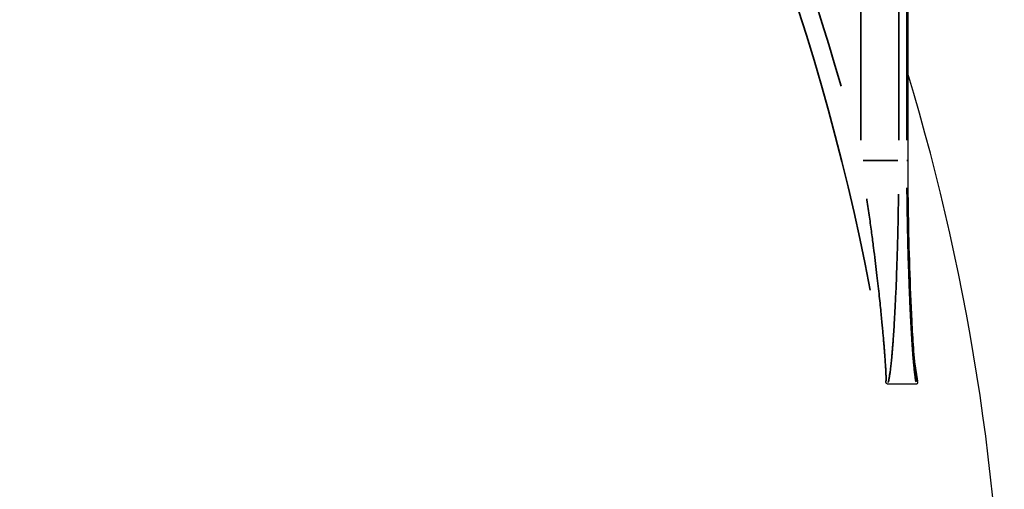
# Model space of a CAD drawing. Header units: millimetres. Extents: x 10 to 410, y 10 to 584.
# Tile 21 of 32: x 168 to 200, y 401 to 416. Entities that reach past the tile are written whole.
import ezdxf

# ---------------------------------------------------------------- set-up
doc = ezdxf.new("R2010")
doc.units = ezdxf.units.MM
doc.header["$LTSCALE"] = 2
doc.layers.get('0').update_dxf_attribs({"lineweight": 25})
doc.layers.add('Visibile sottile (ISO)', color=7, linetype='Continuous', lineweight=35)

msp = doc.modelspace()

# ---------------------------------------------------------------- linework, layer by layer
for p, q in [((196.7, 424.36), (196.7, 411.243)), ((196.961, 404.352), (196.961, 404.352))]:
    msp.add_line(p, q)
msp.add_arc((127.32, 393.013), 72.5, 359.99992, 16.86825)
msp.add_ellipse((127.32, 404.013), major_axis=(71.661, 0), ratio=0.00001, start_param=0.236734, end_param=0.286948)
for points, knots in [([(196.7, 411.243), (196.7, 410.092), (196.72, 408.939), (196.775, 407.213), (196.798, 406.631), (196.843, 405.763), (196.86, 405.473), (196.891, 405.042), (196.902, 404.898), (196.928, 404.615), (196.944, 404.468), (196.961, 404.352)], [0, 0, 0, 0, 0.3453015, 0.3453015, 0.5219734, 0.5219734, 0.6115583, 0.6115583, 0.65699, 0.65699, 0.7033646, 0.7033646, 0.7033646, 0.7033646]), ([(196.051, 404.013), (196.048, 404.013), (196.046, 404.014), (196.043, 404.014), (196.041, 404.015), (196.039, 404.016), (196.037, 404.017), (196.034, 404.018), (196.031, 404.02), (196.028, 404.022), (196.026, 404.023), (196.024, 404.025), (196.023, 404.026), (196.02, 404.029), (196.018, 404.031), (196.016, 404.034), (196.013, 404.037), (196.011, 404.039), (196.009, 404.042), (196.008, 404.044), (196.006, 404.047), (196.005, 404.049), (196.002, 404.053), (196, 404.058), (195.997, 404.064), (195.995, 404.068), (195.993, 404.073), (195.991, 404.078), (195.989, 404.082), (195.988, 404.086), (195.986, 404.09)], [0, 0, 0, 0, 0.114392, 0.114392, 0.114392, 0.2, 0.2, 0.2, 0.317336, 0.317336, 0.317336, 0.4, 0.4, 0.4, 0.501482, 0.501482, 0.501482, 0.6, 0.6, 0.6, 0.664539, 0.664539, 0.664539, 0.8, 0.8, 0.8, 0.917171, 0.917171, 0.917171, 1, 1, 1, 1]), ([(197.015, 404.09), (197.015, 404.086), (197.014, 404.082), (197.014, 404.079), (197.014, 404.073), (197.013, 404.067), (197.013, 404.062), (197.012, 404.056), (197.011, 404.05), (197.009, 404.045), (197.009, 404.044), (197.009, 404.042), (197.008, 404.041), (197.006, 404.035), (197.004, 404.03), (197.002, 404.026), (197, 404.024), (196.999, 404.022), (196.998, 404.02), (196.996, 404.019), (196.995, 404.018), (196.993, 404.017), (196.99, 404.014), (196.986, 404.013), (196.982, 404.013)], [0, 0, 0, 0, 0.070851, 0.070851, 0.070851, 0.2, 0.2, 0.2, 0.357558, 0.357558, 0.357558, 0.4, 0.4, 0.4, 0.6, 0.6, 0.6, 0.699795, 0.699795, 0.699795, 0.8, 0.8, 0.8, 1, 1, 1, 1])]:
    msp.add_open_spline(points, degree=3, knots=knots)
at = {"layer": 'Visibile sottile (ISO)'}
for p, q in [((195.183, 411.899), (195.183, 423.705)), ((196.405, 411.899), (196.405, 423.705)), ((196.668, 423.705), (196.668, 411.899))]:
    msp.add_line(p, q, dxfattribs=at)
for centre, major_axis, ratio, start_param, end_param in [((126.805, 393.013), (0, 72.473), 0.965925, 4.90732, 5.65424), ((126.931, 393.013), (0, -72.973), 0.965925, 1.857427, 2.471931), ((195.441, 411.243), (1, 0), 0.00001, 0.347107, 1.754416), ((195.7, 411.243), (1, 0), 0.00001, 0.012736, 0.241989), ((127.834, 393.013), (0, -72.473), 0.965925, 1.72466, 1.732372)]:
    msp.add_ellipse(centre, major_axis=major_axis, ratio=ratio, start_param=start_param, end_param=end_param, dxfattribs=at)
for points, knots in [([(196.672, 410.357), (196.673, 410.276), (196.673, 410.197), (196.674, 410.119), (196.674, 410.109), (196.675, 410.099), (196.675, 410.089), (196.676, 409.927), (196.679, 409.77), (196.681, 409.619), (196.681, 409.606), (196.681, 409.592), (196.682, 409.578), (196.684, 409.433), (196.687, 409.293), (196.689, 409.158), (196.69, 409.141), (196.69, 409.124), (196.69, 409.107), (196.693, 408.978), (196.696, 408.853), (196.698, 408.732), (196.699, 408.712), (196.699, 408.692), (196.7, 408.673), (196.703, 408.557), (196.705, 408.445), (196.708, 408.337), (196.709, 408.315), (196.71, 408.293), (196.71, 408.272), (196.713, 408.169), (196.716, 408.068), (196.719, 407.971), (196.72, 407.948), (196.72, 407.924), (196.721, 407.901), (196.724, 407.808), (196.727, 407.718), (196.73, 407.631), (196.731, 407.606), (196.731, 407.58), (196.732, 407.556), (196.735, 407.473), (196.738, 407.392), (196.741, 407.312), (196.742, 407.286), (196.743, 407.259), (196.744, 407.233), (196.747, 407.158), (196.75, 407.084), (196.752, 407.012), (196.754, 406.984), (196.755, 406.956), (196.756, 406.928), (196.759, 406.859), (196.761, 406.792), (196.764, 406.726), (196.766, 406.696), (196.767, 406.667), (196.768, 406.638), (196.771, 406.575), (196.774, 406.513), (196.777, 406.453), (196.778, 406.422), (196.779, 406.392), (196.781, 406.362), (196.783, 406.305), (196.786, 406.249), (196.789, 406.195), (196.79, 406.164), (196.792, 406.133), (196.794, 406.103), (196.796, 406.052), (196.799, 406.003), (196.801, 405.955), (196.803, 405.923), (196.805, 405.893), (196.806, 405.863), (196.809, 405.818), (196.811, 405.775), (196.814, 405.733), (196.815, 405.703), (196.817, 405.673), (196.819, 405.644), (196.821, 405.605), (196.823, 405.568), (196.826, 405.532), (196.827, 405.503), (196.829, 405.474), (196.831, 405.446), (196.833, 405.413), (196.835, 405.381), (196.837, 405.351), (196.839, 405.322), (196.841, 405.295), (196.843, 405.268), (196.845, 405.241), (196.846, 405.214), (196.848, 405.187), (196.85, 405.16), (196.852, 405.134), (196.854, 405.109), (196.856, 405.085), (196.857, 405.062), (196.859, 405.04), (196.861, 405.014), (196.863, 404.989), (196.865, 404.965), (196.866, 404.944), (196.868, 404.925), (196.87, 404.905), (196.872, 404.881), (196.873, 404.857), (196.875, 404.834), (196.877, 404.816), (196.878, 404.8), (196.88, 404.783), (196.882, 404.759), (196.884, 404.736), (196.886, 404.714), (196.887, 404.699), (196.888, 404.685), (196.89, 404.671), (196.892, 404.648), (196.894, 404.626), (196.896, 404.605), (196.897, 404.592), (196.898, 404.58), (196.9, 404.568), (196.902, 404.547), (196.904, 404.526), (196.906, 404.505), (196.907, 404.495), (196.908, 404.485), (196.909, 404.474), (196.912, 404.454), (196.914, 404.434), (196.916, 404.414), (196.917, 404.405), (196.918, 404.397), (196.919, 404.388), (196.922, 404.368), (196.924, 404.349), (196.926, 404.33), (196.927, 404.323), (196.928, 404.316), (196.929, 404.309), (196.932, 404.29), (196.934, 404.272), (196.937, 404.254), (196.937, 404.248), (196.938, 404.242), (196.939, 404.236), (196.942, 404.218), (196.944, 404.201), (196.947, 404.184), (196.948, 404.179), (196.949, 404.175), (196.949, 404.17), (196.952, 404.153), (196.955, 404.137), (196.958, 404.121), (196.959, 404.117), (196.959, 404.114), (196.96, 404.11), (196.962, 404.102), (196.963, 404.094), (196.965, 404.086)], [0.05, 0.05, 0.05, 0.05, 0.0645161, 0.0645161, 0.0645161, 0.0663786, 0.0663786, 0.0663786, 0.0967742, 0.0967742, 0.0967742, 0.0995679, 0.0995679, 0.0995679, 0.1290323, 0.1290323, 0.1290323, 0.1327577, 0.1327577, 0.1327577, 0.1612903, 0.1612903, 0.1612903, 0.1659464, 0.1659464, 0.1659464, 0.1935484, 0.1935484, 0.1935484, 0.1991359, 0.1991359, 0.1991359, 0.2258065, 0.2258065, 0.2258065, 0.2323259, 0.2323259, 0.2323259, 0.2580645, 0.2580645, 0.2580645, 0.2655162, 0.2655162, 0.2655162, 0.2903226, 0.2903226, 0.2903226, 0.2987025, 0.2987025, 0.2987025, 0.3225806, 0.3225806, 0.3225806, 0.3318822, 0.3318822, 0.3318822, 0.3548387, 0.3548387, 0.3548387, 0.3650652, 0.3650652, 0.3650652, 0.3870968, 0.3870968, 0.3870968, 0.3982587, 0.3982587, 0.3982587, 0.4193548, 0.4193548, 0.4193548, 0.4314512, 0.4314512, 0.4314512, 0.4516129, 0.4516129, 0.4516129, 0.464642, 0.464642, 0.464642, 0.483871, 0.483871, 0.483871, 0.497835, 0.497835, 0.497835, 0.516129, 0.516129, 0.516129, 0.5310235, 0.5310235, 0.5310235, 0.5483871, 0.5483871, 0.5483871, 0.5642077, 0.5642077, 0.5642077, 0.5806452, 0.5806452, 0.5806452, 0.5973914, 0.5973914, 0.5973914, 0.6129032, 0.6129032, 0.6129032, 0.6305766, 0.6305766, 0.6305766, 0.6451613, 0.6451613, 0.6451613, 0.6637657, 0.6637657, 0.6637657, 0.6774194, 0.6774194, 0.6774194, 0.6969569, 0.6969569, 0.6969569, 0.7096774, 0.7096774, 0.7096774, 0.7301459, 0.7301459, 0.7301459, 0.7419355, 0.7419355, 0.7419355, 0.7633329, 0.7633329, 0.7633329, 0.7741935, 0.7741935, 0.7741935, 0.7965192, 0.7965192, 0.7965192, 0.8064516, 0.8064516, 0.8064516, 0.8297076, 0.8297076, 0.8297076, 0.8387097, 0.8387097, 0.8387097, 0.8628995, 0.8628995, 0.8628995, 0.8709677, 0.8709677, 0.8709677, 0.8960912, 0.8960912, 0.8960912, 0.9032258, 0.9032258, 0.9032258, 0.9292819, 0.9292819, 0.9292819, 0.9354839, 0.9354839, 0.9354839, 0.9499998, 0.9499998, 0.9499998, 0.9499998]), ([(195.991, 404.095), (195.991, 404.095), (195.991, 404.095), (195.991, 404.095), (195.991, 404.097), (195.992, 404.1), (195.993, 404.103), (195.993, 404.107), (195.994, 404.111), (195.994, 404.116), (195.995, 404.12), (195.995, 404.126), (195.995, 404.132), (195.996, 404.139), (195.996, 404.146), (195.996, 404.154), (195.996, 404.162), (195.996, 404.171), (195.996, 404.18), (195.997, 404.19), (195.996, 404.2), (195.996, 404.212), (195.996, 404.223), (195.996, 404.235), (195.996, 404.247), (195.995, 404.26), (195.995, 404.273), (195.995, 404.287), (195.994, 404.301), (195.994, 404.316), (195.993, 404.331), (195.993, 404.347), (195.992, 404.363), (195.991, 404.379), (195.99, 404.396), (195.99, 404.413), (195.989, 404.431), (195.988, 404.45), (195.987, 404.469), (195.986, 404.489), (195.985, 404.509), (195.984, 404.529), (195.982, 404.552), (195.981, 404.574), (195.98, 404.597), (195.978, 404.621), (195.977, 404.645), (195.975, 404.671), (195.973, 404.698), (195.971, 404.725), (195.969, 404.753), (195.967, 404.783), (195.965, 404.813), (195.963, 404.844), (195.961, 404.877), (195.958, 404.909), (195.956, 404.944), (195.953, 404.98), (195.95, 405.017), (195.947, 405.055), (195.944, 405.095), (195.941, 405.136), (195.938, 405.178), (195.934, 405.223), (195.93, 405.268), (195.927, 405.315), (195.922, 405.365), (195.918, 405.415), (195.914, 405.467), (195.909, 405.523), (195.904, 405.578), (195.899, 405.637), (195.893, 405.698), (195.887, 405.76), (195.881, 405.824), (195.875, 405.893), (195.869, 405.961), (195.862, 406.033), (195.854, 406.109), (195.847, 406.186), (195.839, 406.267), (195.83, 406.353), (195.821, 406.439), (195.812, 406.531), (195.802, 406.628), (195.791, 406.724), (195.781, 406.826), (195.769, 406.932), (195.757, 407.038), (195.745, 407.149), (195.732, 407.263), (195.719, 407.378), (195.705, 407.497), (195.691, 407.62), (195.676, 407.744), (195.661, 407.873), (195.644, 408.008), (195.627, 408.143), (195.61, 408.284), (195.591, 408.432), (195.572, 408.58), (195.552, 408.735), (195.53, 408.898), (195.508, 409.061), (195.485, 409.232), (195.46, 409.41), (195.435, 409.589), (195.408, 409.776), (195.379, 409.971), (195.378, 409.98), (195.376, 409.99), (195.375, 410)], [0.05, 0.05, 0.05, 0.05, 0.0512821, 0.0512821, 0.0512821, 0.0769231, 0.0769231, 0.0769231, 0.1025641, 0.1025641, 0.1025641, 0.1282051, 0.1282051, 0.1282051, 0.1538462, 0.1538462, 0.1538462, 0.1794872, 0.1794872, 0.1794872, 0.2051282, 0.2051282, 0.2051282, 0.2307692, 0.2307692, 0.2307692, 0.2564103, 0.2564103, 0.2564103, 0.2820513, 0.2820513, 0.2820513, 0.3076923, 0.3076923, 0.3076923, 0.3333333, 0.3333333, 0.3333333, 0.3589744, 0.3589744, 0.3589744, 0.3846154, 0.3846154, 0.3846154, 0.4102564, 0.4102564, 0.4102564, 0.4358974, 0.4358974, 0.4358974, 0.4615385, 0.4615385, 0.4615385, 0.4871795, 0.4871795, 0.4871795, 0.5128205, 0.5128205, 0.5128205, 0.5384615, 0.5384615, 0.5384615, 0.5641026, 0.5641026, 0.5641026, 0.5897436, 0.5897436, 0.5897436, 0.6153846, 0.6153846, 0.6153846, 0.6410256, 0.6410256, 0.6410256, 0.6666667, 0.6666667, 0.6666667, 0.6923077, 0.6923077, 0.6923077, 0.7179487, 0.7179487, 0.7179487, 0.7435897, 0.7435897, 0.7435897, 0.7692308, 0.7692308, 0.7692308, 0.7948718, 0.7948718, 0.7948718, 0.8205128, 0.8205128, 0.8205128, 0.8461538, 0.8461538, 0.8461538, 0.8717949, 0.8717949, 0.8717949, 0.8974359, 0.8974359, 0.8974359, 0.9230769, 0.9230769, 0.9230769, 0.9487179, 0.9487179, 0.9487179, 0.95, 0.95, 0.95, 0.95]), ([(196.066, 404.063), (196.067, 404.067), (196.071, 404.082), (196.078, 404.112), (196.087, 404.153), (196.096, 404.198), (196.104, 404.247), (196.113, 404.3), (196.122, 404.359), (196.131, 404.423), (196.14, 404.494), (196.149, 404.573), (196.159, 404.659), (196.169, 404.755), (196.179, 404.86), (196.19, 404.977), (196.201, 405.107), (196.213, 405.252), (196.225, 405.412), (196.238, 405.59), (196.251, 405.787), (196.264, 406.007), (196.278, 406.254), (196.293, 406.534), (196.307, 406.843), (196.322, 407.178), (196.336, 407.539), (196.35, 407.932), (196.363, 408.361), (196.376, 408.835), (196.387, 409.358), (196.395, 409.806), (196.398, 410.079), (196.399, 410.15)], [0.0500002, 0.0500002, 0.0500002, 0.0500002, 0.0606061, 0.0909091, 0.1212121, 0.1515152, 0.1818182, 0.2121212, 0.2424242, 0.2727273, 0.3030303, 0.3333333, 0.3636364, 0.3939394, 0.4242424, 0.4545455, 0.4848485, 0.5151515, 0.5454545, 0.5757576, 0.6060606, 0.6363636, 0.6666667, 0.6969697, 0.7272727, 0.7575758, 0.7878788, 0.8181818, 0.8484848, 0.8787879, 0.9090909, 0.9393939, 0.95, 0.95, 0.95, 0.95]), ([(196.965, 404.33), (196.966, 404.322), (196.971, 404.293), (196.978, 404.247), (196.987, 404.196), (196.995, 404.154), (197.002, 404.12), (197.008, 404.099), (197.012, 404.092), (197.013, 404.091)], [0.812709, 0.812709, 0.812709, 0.812709, 0.8235294, 0.8529412, 0.8823529, 0.9117647, 0.9411765, 0.9705882, 0.9901426, 0.9901426, 0.9901426, 0.9901426])]:
    msp.add_open_spline(points, degree=3, knots=knots, dxfattribs=at)

doc.saveas('drawing.dxf')
